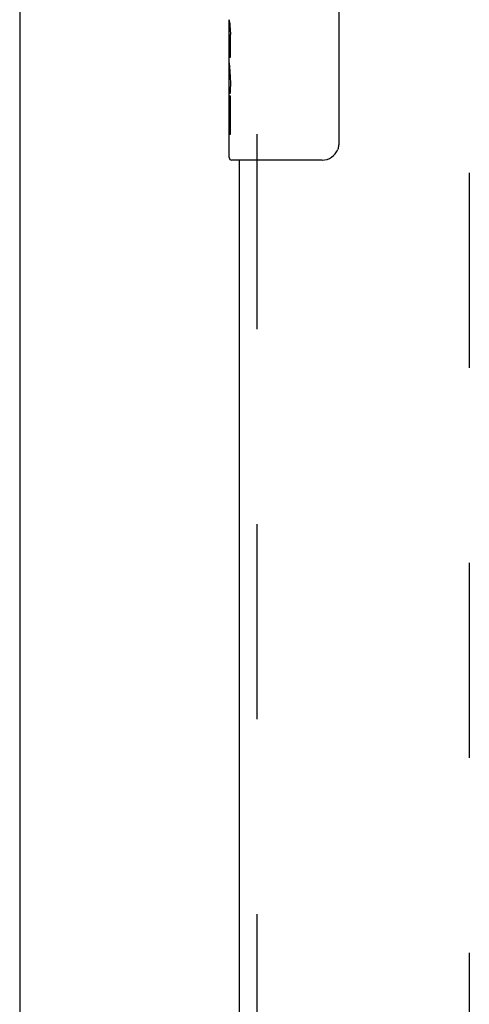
# Model space of a CAD drawing. Header units: inches. Extents: x 0 to 212, y 0 to 137.
# Tile 19 of 31: x 64.72 to 67.4, y 78.02 to 83.91. Entities that reach past the tile are written whole.
import ezdxf

# ---------------------------------------------------------------- set-up
doc = ezdxf.new("R2010")
doc.units = ezdxf.units.IN
doc.header["$LTSCALE"] = 11.654639
doc.header["$MEASUREMENT"] = 0
doc.linetypes.add('HIDDEN', pattern=[0.2, 0.1, -0.1])
for name, color, linetype in [('DEFAULT_2', 8, 'HIDDEN'), ('MAIN_OR_RIGHT_DOOR_ASSEMBLY', 7, 'CONTINUOUS'), ('SECONDARY_OR_LEFT_DOOR_ASSEMBLY', 7, 'CONTINUOUS')]:
    doc.layers.add(name, color=color, linetype=linetype)

msp = doc.modelspace()

# ---------------------------------------------------------------- linework, layer by layer
at = {"layer": 'DEFAULT_2', "color": 8, "linetype": 'HIDDEN'}
msp.add_line((67.4031, 103.968), (67.4031, 46.998), dxfattribs=at)
at = {"layer": 'MAIN_OR_RIGHT_DOOR_ASSEMBLY', "color": 7, "linetype": 'Continuous'}
for p, q in [((66.623, 83.9663), (66.623, 83.1663)), ((65.9681, 83.6479), (65.9681, 83.9048)), ((65.9738, 83.8492), (65.9681, 83.8492)), ((65.975, 83.6815), (65.975, 83.8178)), ((65.9681, 83.6815), (65.975, 83.6815)), ((65.9681, 83.0813), (65.9681, 83.6451)), ((65.9696, 83.6186), (65.9681, 83.6186)), ((65.9695, 83.6206), (65.9714, 83.5986)), ((65.9681, 83.4868), (65.974, 83.4868)), ((65.9681, 83.4509), (65.975, 83.4509)), ((65.975, 83.2205), (65.975, 83.4509)), ((65.9681, 83.388), (65.975, 83.388)), ((65.9681, 83.2205), (65.975, 83.2205)), ((66.5231, 83.0663), (65.9831, 83.0663))]:
    msp.add_line(p, q, dxfattribs=at)
at = {"layer": 'MAIN_OR_RIGHT_DOOR_ASSEMBLY', "color": 8, "linetype": 'HIDDEN'}
msp.add_line((66.1321, 83.2213), (66.1321, 67.7446), dxfattribs=at)
at = {"layer": 'MAIN_OR_RIGHT_DOOR_ASSEMBLY', "color": 3, "linetype": 'Continuous'}
msp.add_line((66.0281, 83.0663), (66.0281, 67.8996), dxfattribs=at)
at = {"layer": 'MAIN_OR_RIGHT_DOOR_ASSEMBLY', "color": 7, "linetype": 'Continuous'}
for points in [[(65.9681, 83.9056), (65.9682, 83.9019), (65.9686, 83.8973), (65.9692, 83.8919), (65.9708, 83.8787)], [(65.9708, 83.8787), (65.9717, 83.8711), (65.9726, 83.863), (65.9734, 83.8544)], [(65.9734, 83.8544), (65.9741, 83.8455), (65.9746, 83.8364), (65.9749, 83.8271), (65.975, 83.8178)], [(65.9681, 83.6479), (65.9683, 83.6397), (65.9687, 83.6307), (65.9695, 83.6206)], [(65.9714, 83.5986), (65.9723, 83.5869), (65.9732, 83.5749), (65.974, 83.5625), (65.9745, 83.5499), (65.9749, 83.5372), (65.975, 83.5243), (65.9749, 83.5115), (65.9745, 83.4987), (65.974, 83.4862), (65.9732, 83.4739), (65.9723, 83.4619)], [(66.623, 83.1663), (66.6228, 83.16), (66.6222, 83.1538), (66.6213, 83.1477), (66.62, 83.1417), (66.6183, 83.1358), (66.6163, 83.1301)]]:
    msp.add_lwpolyline(points, dxfattribs=at)
for centre, radius, start, end in [((66.5231, 83.1663), 0.1, 270, 338.79459), ((65.9831, 83.0813), 0.015, 180, 270)]:
    msp.add_arc(centre, radius, start, end, dxfattribs=at)
msp.add_ellipse((66.2311, 83.4823), major_axis=(0.263, 0), ratio=0.432808, start_param=-3.141593, end_param=-2.961605, dxfattribs=at)
at = {"layer": 'SECONDARY_OR_LEFT_DOOR_ASSEMBLY', "color": 3, "linetype": 'Continuous'}
msp.add_line((64.7156, 104.629), (64.7156, 46.337), dxfattribs=at)

doc.saveas('drawing.dxf')
